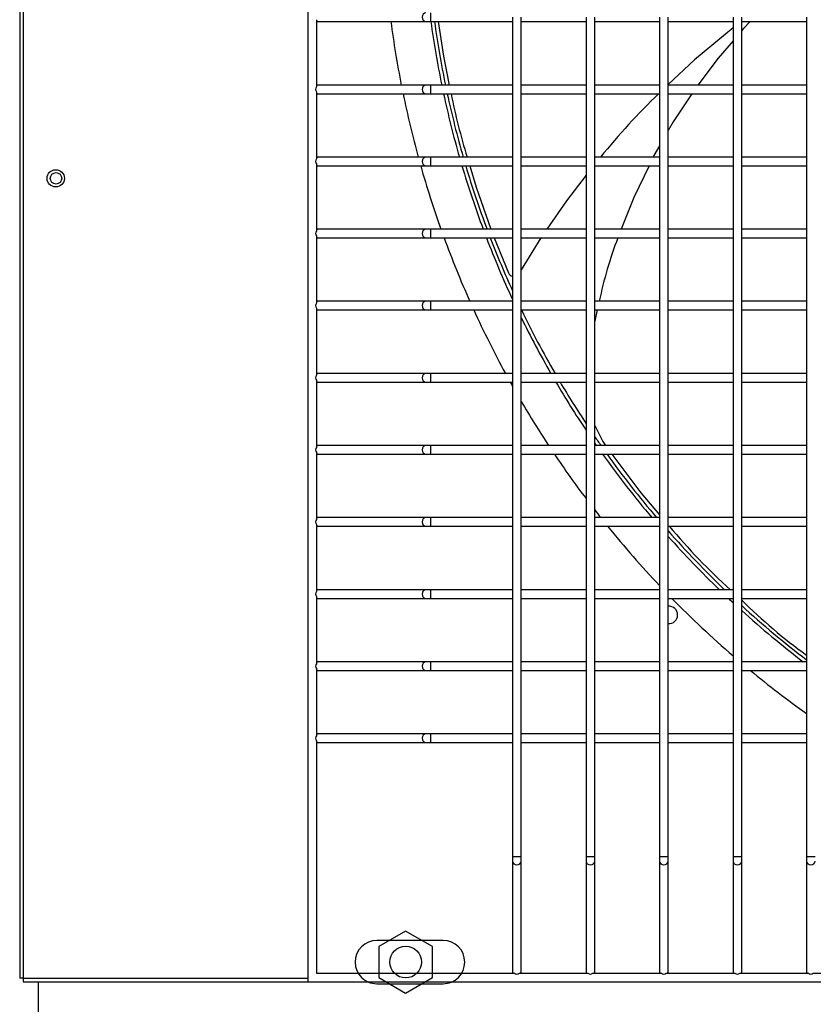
# Model space of a CAD drawing. Extents: x -90708 to 277869, y -117 to 207445.
# Tile 132 of 233: x -77006 to -76730, y 126710 to 127051. Entities that reach past the tile are written whole.
import ezdxf

# ---------------------------------------------------------------- set-up
doc = ezdxf.new("R2010")
doc.units = 0
doc.header["$MEASUREMENT"] = 0
doc.layers.add('ARQ - EQUIPO CONDENSADORA', color=40, linetype='CONTINUOUS')
doc.layers.add('ARQ-TEXTO4', color=4, linetype='CONTINUOUS')

msp = doc.modelspace()

# ---------------------------------------------------------------- linework, layer by layer
at = {"layer": 'ARQ - EQUIPO CONDENSADORA', "linetype": 'Continuous'}
for p, q in [((-77005.694, 127472.923), (-77005.694, 126718.925)), ((-77004.444, 127472.923), (-77004.444, 126718.925)), ((-76905.694, 127473.674), (-76905.694, 126717.674)), ((-76902.694, 127051.325), (-76902.694, 127028.024)), ((-76863.118, 127053.674), (-76863.118, 127050.674)), ((-76834.694, 127052.175), (-76834.694, 127027.175)), ((-76831.694, 127027.174), (-76831.694, 127052.174)), ((-76809.194, 127052.175), (-76809.194, 127027.175)), ((-76806.194, 127027.174), (-76806.194, 127052.174)), ((-76783.694, 127052.175), (-76783.694, 127027.175)), ((-76780.694, 127027.174), (-76780.694, 127052.174)), ((-76758.194, 127052.175), (-76758.194, 127027.175)), ((-76755.194, 127027.174), (-76755.194, 127052.174)), ((-76732.694, 127052.175), (-76732.694, 127027.175)), ((-76902.694, 127050.674), (-76902.194, 127050.674)), ((-76902.194, 127050.674), (-76864.795, 127050.674)), ((-76864.795, 127050.674), (-76863.118, 127050.674)), ((-76863.118, 127050.674), (-76834.694, 127050.674)), ((-76831.694, 127050.674), (-76809.194, 127050.674)), ((-76806.194, 127050.674), (-76783.694, 127050.674)), ((-76780.694, 127050.674), (-76758.194, 127050.674)), ((-76755.194, 127050.674), (-76732.694, 127050.674)), ((-76902.194, 127028.674), (-76902.694, 127028.674)), ((-76864.795, 127028.674), (-76902.194, 127028.674)), ((-76863.118, 127028.674), (-76864.795, 127028.674)), ((-76834.694, 127028.674), (-76863.118, 127028.674)), ((-76863.118, 127028.674), (-76863.118, 127025.674)), ((-76834.694, 127027.175), (-76834.694, 127002.175)), ((-76809.194, 127028.674), (-76831.694, 127028.674)), ((-76831.694, 127002.174), (-76831.694, 127027.174)), ((-76809.194, 127027.175), (-76809.194, 127002.175)), ((-76783.694, 127028.674), (-76806.194, 127028.674)), ((-76806.194, 127002.174), (-76806.194, 127027.174)), ((-76783.694, 127027.175), (-76783.694, 127002.175)), ((-76758.194, 127028.674), (-76780.694, 127028.674)), ((-76780.694, 127002.174), (-76780.694, 127027.174)), ((-76758.194, 127027.175), (-76758.194, 127002.175)), ((-76732.694, 127028.674), (-76755.194, 127028.674)), ((-76755.194, 127002.174), (-76755.194, 127027.174)), ((-76732.694, 127027.175), (-76732.694, 127002.175)), ((-76902.694, 127026.325), (-76902.694, 127003.024)), ((-76902.694, 127025.674), (-76902.194, 127025.674)), ((-76902.194, 127025.674), (-76864.795, 127025.674)), ((-76864.795, 127025.674), (-76863.118, 127025.674)), ((-76863.118, 127025.674), (-76834.694, 127025.674)), ((-76831.694, 127025.674), (-76809.194, 127025.674)), ((-76806.194, 127025.674), (-76783.694, 127025.674)), ((-76780.694, 127025.674), (-76758.194, 127025.674)), ((-76755.194, 127025.674), (-76732.694, 127025.674)), ((-76902.194, 127003.674), (-76902.694, 127003.674)), ((-76864.795, 127003.674), (-76902.194, 127003.674)), ((-76863.118, 127003.674), (-76864.795, 127003.674)), ((-76834.694, 127003.674), (-76863.118, 127003.674)), ((-76863.118, 127003.674), (-76863.118, 127000.674)), ((-76809.194, 127003.674), (-76831.694, 127003.674)), ((-76783.694, 127003.674), (-76806.194, 127003.674)), ((-76758.194, 127003.674), (-76780.694, 127003.674)), ((-76732.694, 127003.674), (-76755.194, 127003.674)), ((-76902.694, 127001.325), (-76902.694, 126978.024)), ((-76902.694, 127000.674), (-76902.194, 127000.674)), ((-76902.194, 127000.674), (-76864.795, 127000.674)), ((-76864.795, 127000.674), (-76863.118, 127000.674)), ((-76863.118, 127000.674), (-76834.694, 127000.674)), ((-76834.694, 127002.175), (-76834.694, 126977.175)), ((-76831.694, 126977.174), (-76831.694, 127002.174)), ((-76831.694, 127000.674), (-76809.194, 127000.674)), ((-76809.194, 127002.175), (-76809.194, 126977.175)), ((-76806.194, 126977.174), (-76806.194, 127002.174)), ((-76806.194, 127000.674), (-76783.694, 127000.674)), ((-76783.694, 127002.175), (-76783.694, 126977.175)), ((-76780.694, 126977.174), (-76780.694, 127002.174)), ((-76780.694, 127000.674), (-76758.194, 127000.674)), ((-76758.194, 127002.175), (-76758.194, 126977.175)), ((-76755.194, 126977.174), (-76755.194, 127002.174)), ((-76755.194, 127000.674), (-76732.694, 127000.674)), ((-76732.694, 127002.175), (-76732.694, 126977.175)), ((-76902.194, 126978.674), (-76902.694, 126978.674)), ((-76902.694, 126976.325), (-76902.694, 126953.024)), ((-76864.795, 126978.674), (-76902.194, 126978.674)), ((-76863.118, 126978.674), (-76864.795, 126978.674)), ((-76834.694, 126978.674), (-76863.118, 126978.674)), ((-76863.118, 126978.674), (-76863.118, 126975.674)), ((-76834.694, 126977.175), (-76834.694, 126952.175)), ((-76809.194, 126978.674), (-76831.694, 126978.674)), ((-76831.694, 126952.174), (-76831.694, 126977.174)), ((-76809.194, 126977.175), (-76809.194, 126952.175)), ((-76783.694, 126978.674), (-76806.194, 126978.674)), ((-76806.194, 126952.174), (-76806.194, 126977.174)), ((-76783.694, 126977.175), (-76783.694, 126952.175)), ((-76758.194, 126978.674), (-76780.694, 126978.674)), ((-76780.694, 126952.174), (-76780.694, 126977.174)), ((-76758.194, 126977.175), (-76758.194, 126952.175)), ((-76732.694, 126978.674), (-76755.194, 126978.674)), ((-76755.194, 126952.174), (-76755.194, 126977.174)), ((-76732.694, 126977.175), (-76732.694, 126952.175)), ((-76902.694, 126975.674), (-76902.194, 126975.674)), ((-76902.194, 126975.674), (-76864.795, 126975.674)), ((-76864.795, 126975.674), (-76863.118, 126975.674)), ((-76863.118, 126975.674), (-76834.694, 126975.674)), ((-76841.019, 126975.674), (-76836.088, 126963.507)), ((-76831.694, 126975.674), (-76809.194, 126975.674)), ((-76824.859, 126975.674), (-76831.694, 126964.637)), ((-76806.194, 126975.674), (-76783.694, 126975.674)), ((-76780.694, 126975.674), (-76758.194, 126975.674)), ((-76755.194, 126975.674), (-76732.694, 126975.674)), ((-76902.194, 126953.674), (-76902.694, 126953.674)), ((-76864.795, 126953.674), (-76902.194, 126953.674)), ((-76863.118, 126953.674), (-76864.795, 126953.674)), ((-76834.694, 126953.674), (-76863.118, 126953.674)), ((-76863.118, 126953.674), (-76863.118, 126950.674)), ((-76834.694, 126952.175), (-76834.694, 126927.175)), ((-76809.194, 126953.674), (-76831.694, 126953.674)), ((-76831.694, 126927.174), (-76831.694, 126952.174)), ((-76809.194, 126952.175), (-76809.194, 126927.175)), ((-76783.694, 126953.674), (-76806.194, 126953.674)), ((-76806.194, 126927.174), (-76806.194, 126952.174)), ((-76783.694, 126952.175), (-76783.694, 126927.175)), ((-76758.194, 126953.674), (-76780.694, 126953.674)), ((-76780.694, 126927.174), (-76780.694, 126952.174)), ((-76758.194, 126952.175), (-76758.194, 126927.175)), ((-76732.694, 126953.674), (-76755.194, 126953.674)), ((-76755.194, 126927.174), (-76755.194, 126952.174)), ((-76732.694, 126952.175), (-76732.694, 126927.175)), ((-76902.694, 126951.325), (-76902.694, 126928.024)), ((-76902.694, 126950.674), (-76902.194, 126950.674)), ((-76902.194, 126950.674), (-76864.795, 126950.674)), ((-76864.795, 126950.674), (-76863.118, 126950.674)), ((-76863.118, 126950.674), (-76834.694, 126950.674)), ((-76831.694, 126950.674), (-76809.194, 126950.674)), ((-76806.194, 126950.674), (-76783.694, 126950.674)), ((-76805.31, 126950.674), (-76806.194, 126946.847)), ((-76780.694, 126950.674), (-76758.194, 126950.674)), ((-76755.194, 126950.674), (-76732.694, 126950.674)), ((-76902.194, 126928.674), (-76902.694, 126928.674)), ((-76864.795, 126928.674), (-76902.194, 126928.674)), ((-76863.118, 126928.674), (-76864.795, 126928.674)), ((-76834.694, 126928.674), (-76863.118, 126928.674)), ((-76863.118, 126928.674), (-76863.118, 126925.674)), ((-76809.194, 126928.674), (-76831.694, 126928.674)), ((-76783.694, 126928.674), (-76806.194, 126928.674)), ((-76758.194, 126928.674), (-76780.694, 126928.674)), ((-76732.694, 126928.674), (-76755.194, 126928.674)), ((-76902.694, 126926.325), (-76902.694, 126903.024)), ((-76902.694, 126925.674), (-76902.194, 126925.674)), ((-76902.194, 126925.674), (-76864.795, 126925.674)), ((-76864.795, 126925.674), (-76863.118, 126925.674)), ((-76863.118, 126925.674), (-76834.694, 126925.674)), ((-76834.694, 126927.175), (-76834.694, 126902.175)), ((-76831.694, 126902.174), (-76831.694, 126927.174)), ((-76831.694, 126925.674), (-76809.194, 126925.674)), ((-76809.194, 126927.175), (-76809.194, 126902.175)), ((-76809.159, 126925.674), (-76809.194, 126924.862)), ((-76806.194, 126902.174), (-76806.194, 126927.174)), ((-76806.194, 126925.674), (-76783.694, 126925.674)), ((-76783.694, 126927.175), (-76783.694, 126902.175)), ((-76780.694, 126902.174), (-76780.694, 126927.174)), ((-76780.694, 126925.674), (-76758.194, 126925.674)), ((-76758.194, 126927.175), (-76758.194, 126902.175)), ((-76755.194, 126902.174), (-76755.194, 126927.174)), ((-76755.194, 126925.674), (-76732.694, 126925.674)), ((-76732.694, 126927.175), (-76732.694, 126902.175)), ((-76902.194, 126903.674), (-76902.694, 126903.674)), ((-76902.694, 126901.325), (-76902.694, 126878.024)), ((-76864.795, 126903.674), (-76902.194, 126903.674)), ((-76863.118, 126903.674), (-76864.795, 126903.674)), ((-76834.694, 126903.674), (-76863.118, 126903.674)), ((-76863.118, 126903.674), (-76863.118, 126900.674)), ((-76834.694, 126902.175), (-76834.694, 126877.175)), ((-76809.194, 126903.674), (-76831.694, 126903.674)), ((-76831.694, 126877.174), (-76831.694, 126902.174)), ((-76809.194, 126902.175), (-76809.194, 126877.175)), ((-76783.694, 126903.674), (-76806.194, 126903.674)), ((-76806.194, 126877.174), (-76806.194, 126902.174)), ((-76783.694, 126902.175), (-76783.694, 126877.175)), ((-76758.194, 126903.674), (-76780.694, 126903.674)), ((-76780.694, 126877.174), (-76780.694, 126902.174)), ((-76758.194, 126902.175), (-76758.194, 126877.175)), ((-76732.694, 126903.674), (-76755.194, 126903.674)), ((-76755.194, 126877.174), (-76755.194, 126902.174)), ((-76732.694, 126902.175), (-76732.694, 126877.175)), ((-76902.694, 126900.674), (-76902.194, 126900.674)), ((-76902.194, 126900.674), (-76864.795, 126900.674)), ((-76864.795, 126900.674), (-76863.118, 126900.674)), ((-76863.118, 126900.674), (-76834.694, 126900.674)), ((-76831.694, 126900.674), (-76809.194, 126900.674)), ((-76806.194, 126900.674), (-76783.694, 126900.674)), ((-76780.694, 126900.674), (-76758.194, 126900.674)), ((-76755.194, 126900.674), (-76732.694, 126900.674)), ((-76902.194, 126878.674), (-76902.694, 126878.674)), ((-76864.795, 126878.674), (-76902.194, 126878.674)), ((-76863.118, 126878.674), (-76864.795, 126878.674)), ((-76834.694, 126878.674), (-76863.118, 126878.674)), ((-76863.118, 126878.674), (-76863.118, 126875.674)), ((-76834.694, 126877.175), (-76834.694, 126852.175)), ((-76809.194, 126878.674), (-76831.694, 126878.674)), ((-76831.694, 126852.174), (-76831.694, 126877.174)), ((-76809.194, 126877.175), (-76809.194, 126852.175)), ((-76783.694, 126878.674), (-76806.194, 126878.674)), ((-76806.194, 126852.174), (-76806.194, 126877.174)), ((-76783.694, 126877.175), (-76783.694, 126852.175)), ((-76758.194, 126878.674), (-76780.694, 126878.674)), ((-76780.694, 126852.174), (-76780.694, 126877.174)), ((-76758.194, 126877.175), (-76758.194, 126852.175)), ((-76732.694, 126878.674), (-76755.194, 126878.674)), ((-76755.194, 126852.174), (-76755.194, 126877.174)), ((-76732.694, 126877.175), (-76732.694, 126852.175)), ((-76902.694, 126876.325), (-76902.694, 126853.024)), ((-76902.694, 126875.674), (-76902.194, 126875.674)), ((-76902.194, 126875.674), (-76864.795, 126875.674)), ((-76864.795, 126875.674), (-76863.118, 126875.674)), ((-76863.118, 126875.674), (-76834.694, 126875.674)), ((-76831.694, 126875.674), (-76809.194, 126875.674)), ((-76806.194, 126875.674), (-76783.694, 126875.674)), ((-76780.694, 126875.674), (-76758.194, 126875.674)), ((-76755.194, 126875.674), (-76732.694, 126875.674)), ((-76902.194, 126853.674), (-76902.694, 126853.674)), ((-76864.795, 126853.674), (-76902.194, 126853.674)), ((-76863.118, 126853.674), (-76864.795, 126853.674)), ((-76834.694, 126853.674), (-76863.118, 126853.674)), ((-76863.118, 126853.674), (-76863.118, 126850.674)), ((-76809.194, 126853.674), (-76831.694, 126853.674)), ((-76783.694, 126853.674), (-76806.194, 126853.674)), ((-76758.194, 126853.674), (-76780.694, 126853.674)), ((-76732.694, 126853.674), (-76755.194, 126853.674)), ((-76902.694, 126851.325), (-76902.694, 126828.024)), ((-76902.694, 126850.674), (-76902.194, 126850.674)), ((-76902.194, 126850.674), (-76864.795, 126850.674)), ((-76864.795, 126850.674), (-76863.118, 126850.674)), ((-76863.118, 126850.674), (-76834.694, 126850.674)), ((-76834.694, 126852.175), (-76834.694, 126827.175)), ((-76831.694, 126827.174), (-76831.694, 126852.174)), ((-76831.694, 126850.674), (-76809.194, 126850.674)), ((-76809.194, 126852.175), (-76809.194, 126827.175)), ((-76806.194, 126827.174), (-76806.194, 126852.174)), ((-76806.194, 126850.674), (-76783.694, 126850.674)), ((-76783.694, 126852.175), (-76783.694, 126827.175)), ((-76780.694, 126827.174), (-76780.694, 126852.174)), ((-76780.694, 126850.674), (-76758.194, 126850.674)), ((-76758.194, 126852.175), (-76758.194, 126827.175)), ((-76755.194, 126827.174), (-76755.194, 126852.174)), ((-76755.194, 126850.674), (-76732.694, 126850.674)), ((-76732.694, 126852.175), (-76732.694, 126827.175)), ((-76902.194, 126828.674), (-76902.694, 126828.674)), ((-76902.694, 126826.325), (-76902.694, 126803.024)), ((-76902.694, 126825.674), (-76902.194, 126825.674)), ((-76864.795, 126828.674), (-76902.194, 126828.674)), ((-76902.194, 126825.674), (-76864.795, 126825.674)), ((-76863.118, 126828.674), (-76864.795, 126828.674)), ((-76864.795, 126825.674), (-76863.118, 126825.674)), ((-76834.694, 126828.674), (-76863.118, 126828.674)), ((-76863.118, 126828.674), (-76863.118, 126825.674)), ((-76863.118, 126825.674), (-76834.694, 126825.674)), ((-76834.694, 126827.175), (-76834.694, 126802.175)), ((-76809.194, 126828.674), (-76831.694, 126828.674)), ((-76831.694, 126802.174), (-76831.694, 126827.174)), ((-76831.694, 126825.674), (-76809.194, 126825.674)), ((-76809.194, 126827.175), (-76809.194, 126802.175)), ((-76783.694, 126828.674), (-76806.194, 126828.674)), ((-76806.194, 126802.174), (-76806.194, 126827.174)), ((-76806.194, 126825.674), (-76783.694, 126825.674)), ((-76783.694, 126827.175), (-76783.694, 126802.175)), ((-76758.194, 126828.674), (-76780.694, 126828.674)), ((-76780.694, 126802.174), (-76780.694, 126827.174)), ((-76780.694, 126825.674), (-76758.194, 126825.674)), ((-76758.194, 126827.175), (-76758.194, 126802.175)), ((-76732.694, 126828.674), (-76755.194, 126828.674)), ((-76755.194, 126802.174), (-76755.194, 126827.174)), ((-76755.194, 126825.674), (-76732.694, 126825.674)), ((-76732.694, 126827.175), (-76732.694, 126802.175)), ((-76902.194, 126803.674), (-76902.694, 126803.674)), ((-76864.795, 126803.674), (-76902.194, 126803.674)), ((-76863.118, 126803.674), (-76864.795, 126803.674)), ((-76834.694, 126803.674), (-76863.118, 126803.674)), ((-76863.118, 126803.674), (-76863.118, 126800.674)), ((-76834.694, 126802.175), (-76834.694, 126761.224)), ((-76809.194, 126803.674), (-76831.694, 126803.674)), ((-76831.694, 126761.224), (-76831.694, 126802.174)), ((-76809.194, 126802.175), (-76809.194, 126761.224)), ((-76783.694, 126803.674), (-76806.194, 126803.674)), ((-76806.194, 126761.224), (-76806.194, 126802.174)), ((-76783.694, 126802.175), (-76783.694, 126761.224)), ((-76758.194, 126803.674), (-76780.694, 126803.674)), ((-76780.694, 126761.224), (-76780.694, 126802.174)), ((-76758.194, 126802.175), (-76758.194, 126761.224)), ((-76732.694, 126803.674), (-76755.194, 126803.674)), ((-76755.194, 126761.224), (-76755.194, 126802.174)), ((-76732.694, 126802.175), (-76732.694, 126761.224)), ((-76902.694, 126801.325), (-76902.694, 126720.674)), ((-76902.694, 126800.674), (-76902.194, 126800.674)), ((-76902.194, 126800.674), (-76864.795, 126800.674)), ((-76864.795, 126800.674), (-76863.118, 126800.674)), ((-76863.118, 126800.674), (-76834.694, 126800.674)), ((-76831.694, 126800.674), (-76809.194, 126800.674)), ((-76806.194, 126800.674), (-76783.694, 126800.674)), ((-76780.694, 126800.674), (-76758.194, 126800.674)), ((-76755.194, 126800.674), (-76732.694, 126800.674)), ((-76834.694, 126761.224), (-76834.694, 126759.547)), ((-76834.694, 126761.224), (-76833.194, 126761.224)), ((-76833.194, 126761.224), (-76831.694, 126761.224)), ((-76831.694, 126759.547), (-76831.694, 126761.224)), ((-76809.194, 126761.224), (-76809.194, 126759.547)), ((-76809.194, 126761.224), (-76807.694, 126761.224)), ((-76807.694, 126761.224), (-76806.194, 126761.224)), ((-76806.194, 126759.547), (-76806.194, 126761.224)), ((-76783.694, 126761.224), (-76783.694, 126759.547)), ((-76783.694, 126761.224), (-76782.194, 126761.224)), ((-76782.194, 126761.224), (-76780.694, 126761.224)), ((-76780.694, 126759.547), (-76780.694, 126761.224)), ((-76758.194, 126761.224), (-76758.194, 126759.547)), ((-76758.194, 126761.224), (-76756.694, 126761.224)), ((-76756.694, 126761.224), (-76755.194, 126761.224)), ((-76755.194, 126759.547), (-76755.194, 126761.224)), ((-76732.694, 126761.224), (-76732.694, 126759.547)), ((-76732.694, 126761.224), (-76731.194, 126761.224)), ((-76731.194, 126761.224), (-76729.694, 126761.224)), ((-76834.694, 126759.547), (-76834.694, 126721.174)), ((-76831.694, 126721.174), (-76831.694, 126759.547)), ((-76809.194, 126759.547), (-76809.194, 126721.174)), ((-76806.194, 126721.174), (-76806.194, 126759.547)), ((-76783.694, 126759.547), (-76783.694, 126721.174)), ((-76780.694, 126721.174), (-76780.694, 126759.547)), ((-76758.194, 126759.547), (-76758.194, 126721.174)), ((-76755.194, 126721.174), (-76755.194, 126759.547)), ((-76732.694, 126759.547), (-76732.694, 126721.174)), ((-76858.793, 126732.062), (-76881.793, 126732.062)), ((-76902.694, 126720.674), (-76834.043, 126720.674)), ((-76834.694, 126721.174), (-76834.694, 126720.674)), ((-76832.344, 126720.674), (-76808.543, 126720.674)), ((-76831.694, 126720.674), (-76831.694, 126721.174)), ((-76809.194, 126721.174), (-76809.194, 126720.674)), ((-76806.844, 126720.674), (-76783.043, 126720.674)), ((-76806.194, 126720.674), (-76806.194, 126721.174)), ((-76783.694, 126721.174), (-76783.694, 126720.674)), ((-76781.344, 126720.674), (-76757.543, 126720.674)), ((-76780.694, 126720.674), (-76780.694, 126721.174)), ((-76758.194, 126721.174), (-76758.194, 126720.674)), ((-76755.844, 126720.674), (-76732.043, 126720.674)), ((-76755.194, 126720.674), (-76755.194, 126721.174)), ((-76732.694, 126721.174), (-76732.694, 126720.674)), ((-76730.344, 126720.674), (-76706.543, 126720.674)), ((-77004.444, 126718.925), (-77005.694, 126718.925)), ((-77004.444, 126718.925), (-77004.444, 126717.674)), ((-77004.444, 126718.925), (-77004.444, 126718.925)), ((-77004.444, 126718.925), (-76905.694, 126718.925)), ((-77004.444, 126717.674), (-76905.694, 126717.674)), ((-76999.293, 126717.674), (-76999.293, 126706.012)), ((-76905.694, 126717.674), (-76149.694, 126717.674)), ((-76881.793, 126717.062), (-76858.793, 126717.062)), ((-76881.793, 126717.062), (-76858.793, 126717.062))]:
    msp.add_line(p, q, dxfattribs=at)
at = {"layer": 'ARQ - EQUIPO CONDENSADORA', "linetype": 'Continuous', "flags": 128}
for points in [[(-76864.795, 127053.674), (-76865.276, 127053.56), (-76865.685, 127053.235), (-76865.957, 127052.748), (-76866.053, 127052.174), (-76865.957, 127051.6), (-76865.685, 127051.113), (-76865.276, 127050.788), (-76864.795, 127050.674), (-76864.795, 127050.674)], [(-76860.459, 127050.674), (-76858.633, 127038.672), (-76856.636, 127028.674)], [(-76758.194, 127048.52), (-76771.61, 127037.355), (-76780.694, 127028.831)], [(-76752.241, 127050.674), (-76754.617, 127048.224), (-76755.194, 127047.549)], [(-76758.194, 127044.039), (-76763.399, 127037.948), (-76770.376, 127028.674)], [(-76864.795, 127028.674), (-76865.276, 127028.56), (-76865.685, 127028.235), (-76865.957, 127027.748), (-76866.053, 127027.174), (-76865.957, 127026.6), (-76865.685, 127026.113), (-76865.276, 127025.788), (-76864.795, 127025.674), (-76864.795, 127025.674)], [(-76772.498, 127025.674), (-76778.966, 127015.864), (-76780.694, 127012.847)], [(-76783.694, 127007.608), (-76785.637, 127004.215), (-76785.898, 127003.674)], [(-76864.795, 127003.674), (-76865.276, 127003.56), (-76865.685, 127003.235), (-76865.957, 127002.748), (-76866.053, 127002.174), (-76865.957, 127001.6), (-76865.685, 127001.113), (-76865.276, 127000.788), (-76864.795, 127000.674), (-76864.795, 127000.674)], [(-76849.545, 127000.674), (-76847.324, 126993.24), (-76842.211, 126978.674)], [(-76787.346, 127000.674), (-76792.645, 126989.702), (-76796.985, 126978.674)], [(-76809.194, 126997.438), (-76815.991, 126988.567), (-76822.821, 126978.674)], [(-76864.795, 126978.674), (-76865.276, 126978.56), (-76865.685, 126978.235), (-76865.957, 126977.748), (-76866.053, 126977.174), (-76865.957, 126976.6), (-76865.685, 126976.113), (-76865.276, 126975.788), (-76864.795, 126975.674), (-76864.795, 126975.674)], [(-76864.795, 126953.674), (-76865.276, 126953.56), (-76865.685, 126953.235), (-76865.957, 126952.748), (-76866.053, 126952.174), (-76865.957, 126951.6), (-76865.685, 126951.113), (-76865.276, 126950.788), (-76864.795, 126950.674), (-76864.795, 126950.674)], [(-76864.795, 126928.674), (-76865.276, 126928.56), (-76865.685, 126928.235), (-76865.957, 126927.748), (-76866.053, 126927.174), (-76865.957, 126926.6), (-76865.685, 126926.113), (-76865.276, 126925.788), (-76864.795, 126925.674), (-76864.795, 126925.674)], [(-76806.194, 126910.668), (-76803.404, 126905.095), (-76802.467, 126903.674)], [(-76864.795, 126903.674), (-76865.276, 126903.56), (-76865.685, 126903.235), (-76865.957, 126902.748), (-76866.053, 126902.174), (-76865.957, 126901.6), (-76865.685, 126901.113), (-76865.276, 126900.788), (-76864.795, 126900.674), (-76864.795, 126900.674)], [(-76800.29, 126900.674), (-76790.16, 126887.246), (-76783.694, 126879.638)], [(-76864.795, 126878.674), (-76865.276, 126878.56), (-76865.685, 126878.235), (-76865.957, 126877.748), (-76866.053, 126877.174), (-76865.957, 126876.6), (-76865.685, 126876.113), (-76865.276, 126875.788), (-76864.795, 126875.674), (-76864.795, 126875.674)], [(-76864.795, 126853.674), (-76865.276, 126853.56), (-76865.685, 126853.235), (-76865.957, 126852.748), (-76866.053, 126852.174), (-76865.957, 126851.6), (-76865.685, 126851.113), (-76865.276, 126850.788), (-76864.795, 126850.674), (-76864.795, 126850.674)], [(-76864.795, 126828.674), (-76865.276, 126828.56), (-76865.685, 126828.235), (-76865.957, 126827.748), (-76866.053, 126827.174), (-76865.957, 126826.6), (-76865.685, 126826.113), (-76865.276, 126825.788), (-76864.795, 126825.674), (-76864.795, 126825.674)], [(-76864.795, 126803.674), (-76865.276, 126803.56), (-76865.685, 126803.235), (-76865.957, 126802.748), (-76866.053, 126802.174), (-76865.957, 126801.6), (-76865.685, 126801.113), (-76865.276, 126800.788), (-76864.795, 126800.674), (-76864.795, 126800.674)], [(-76834.694, 126759.547), (-76834.58, 126759.066), (-76834.255, 126758.658), (-76833.768, 126758.385), (-76833.194, 126758.289)], [(-76833.194, 126758.289), (-76832.62, 126758.385), (-76832.133, 126758.658), (-76831.808, 126759.066), (-76831.694, 126759.547)], [(-76809.194, 126759.547), (-76809.08, 126759.066), (-76808.755, 126758.658), (-76808.268, 126758.385), (-76807.694, 126758.289)], [(-76807.694, 126758.289), (-76807.12, 126758.385), (-76806.633, 126758.658), (-76806.308, 126759.066), (-76806.194, 126759.547)], [(-76783.694, 126759.547), (-76783.58, 126759.066), (-76783.255, 126758.658), (-76782.768, 126758.385), (-76782.194, 126758.289)], [(-76782.194, 126758.289), (-76781.62, 126758.385), (-76781.133, 126758.658), (-76780.808, 126759.066), (-76780.694, 126759.547)], [(-76758.194, 126759.547), (-76758.08, 126759.066), (-76757.755, 126758.658), (-76757.268, 126758.385), (-76756.694, 126758.289)], [(-76756.694, 126758.289), (-76756.12, 126758.385), (-76755.633, 126758.658), (-76755.308, 126759.066), (-76755.194, 126759.547)], [(-76732.694, 126759.547), (-76732.58, 126759.066), (-76732.255, 126758.658), (-76731.768, 126758.385), (-76731.194, 126758.289)], [(-76731.194, 126758.289), (-76730.62, 126758.385), (-76730.133, 126758.658), (-76729.808, 126759.066), (-76729.694, 126759.547)]]:
    msp.add_lwpolyline(points, dxfattribs=at)
at = {"layer": 'ARQ - EQUIPO CONDENSADORA', "linetype": 'Continuous'}
for centre, radius in [((-76993.193, 126996.313), 3), ((-76993.092, 126996.314), 2)]:
    msp.add_circle(centre, radius, dxfattribs=at)
for centre, radius, start, end in [((-76902.15, 127051.298), 0.625, 209.4935, 265.92861), ((-76528.693, 127096.673), 351.25, 187.52496, 191.16245), ((-76528.693, 127096.673), 337.5, 187.83341, 191.62343), ((-76528.693, 127096.673), 336.25, 187.86272, 191.66725), ((-76901.704, 127027.174), 1.305, 139.37511, 220.62489), ((-76902.15, 127028.05), 0.625, 94.07139, 150.5065), ((-76902.15, 127026.298), 0.625, 209.4935, 265.92861), ((-76528.693, 127096.673), 351.25, 191.66168, 195.35304), ((-76528.693, 127096.673), 337.5, 192.14388, 195.99495), ((-76528.693, 127096.673), 336.25, 192.18972, 196.05601), ((-76644.878, 127067.669), 215.294, 191.24824, 197.29226), ((-76604.058, 126841.098), 257.815, 134.28099, 140.90619), ((-76902.15, 127003.05), 0.625, 94.07139, 150.5065), ((-76901.704, 127002.174), 1.305, 139.37511, 220.62489), ((-76902.15, 127001.298), 0.625, 209.49351, 265.92861), ((-76528.693, 127096.673), 351.25, 195.86113, 199.62972), ((-76528.693, 127096.673), 337.5, 196.52547, 200.46448), ((-76528.693, 127096.673), 336.25, 196.58867, 200.54399), ((-76901.704, 126977.174), 1.305, 139.37511, 220.62489), ((-76902.15, 126978.05), 0.625, 94.07139, 150.50649), ((-76902.15, 126976.298), 0.625, 209.4935, 265.92861), ((-76528.693, 127096.673), 351.25, 200.15013, 204.02371), ((-76528.693, 127096.673), 337.5, 201.00906, 204.9509), ((-76528.693, 127096.673), 336.25, 201.09088, 204.4891), ((-76661.615, 126923.685), 146.113, 159.15665, 168.15609), ((-76834.324, 126964.238), 1.91, 202.49531, 258.82851), ((-76901.704, 126952.174), 1.305, 139.37511, 220.62489), ((-76902.15, 126953.05), 0.625, 94.07139, 150.50649), ((-76902.15, 126951.298), 0.625, 209.49351, 265.92861), ((-76528.693, 127096.673), 351.25, 204.5606, 208.57371), ((-76528.693, 127096.673), 336.25, 205.73426, 209.97521), ((-76528.693, 127096.673), 337.5, 206.13213, 209.85289), ((-76902.15, 126928.05), 0.625, 94.07139, 150.5065), ((-76901.704, 126927.174), 1.305, 139.37511, 220.62489), ((-76902.15, 126926.298), 0.625, 209.4935, 265.92861), ((-76528.693, 127096.673), 351.25, 209.13243, 209.40427), ((-76528.693, 127096.673), 337.5, 210.44186, 213.78665), ((-76528.693, 127096.673), 336.25, 210.56711, 213.46699), ((-76528.693, 127096.673), 351.25, 210.38611, 213.3302), ((-76528.693, 127096.673), 336.25, 214.38293, 215.02786), ((-76528.693, 127096.673), 337.5, 214.69183, 214.87926), ((-76901.704, 126902.174), 1.305, 139.37511, 220.62489), ((-76902.15, 126903.05), 0.625, 94.07139, 150.50649), ((-76902.15, 126901.298), 0.625, 209.4935, 265.92861), ((-76528.693, 127096.673), 351.25, 213.91789, 217.00535), ((-76528.693, 127096.673), 337.5, 215.50245, 220.23491), ((-76528.693, 127096.673), 336.25, 215.65454, 220.41537), ((-76528.693, 127096.673), 351.25, 217.8109, 218.36272), ((-76901.704, 126877.174), 1.305, 139.37511, 220.62489), ((-76902.15, 126878.05), 0.625, 94.07139, 150.50649), ((-76902.15, 126876.298), 0.625, 209.4935, 265.92861), ((-76528.693, 127096.673), 351.25, 218.98955, 223.44944), ((-76528.693, 127096.673), 336.25, 221.45764, 226.27566), ((-76610.631, 127018.093), 221.539, 220.00563, 227.91645), ((-76528.693, 127096.673), 337.5, 221.69729, 226.05424), ((-76901.704, 126852.174), 1.305, 139.37511, 220.62489), ((-76902.15, 126853.05), 0.625, 94.07139, 150.5065), ((-76902.15, 126851.298), 0.625, 209.49351, 265.92861), ((-76528.693, 127096.673), 351.25, 224.45533, 229.2028), ((-76528.693, 127096.673), 337.5, 226.79308, 227.15613), ((-76622.156, 126984.458), 189.128, 225.29738, 234.23514), ((-76780.423, 126844.943), 3, 0, 95.18251), ((-76528.693, 127096.673), 336.25, 227.65378, 232.64913), ((-76528.693, 127096.673), 337.5, 227.84689, 232.56761), ((-76780.423, 126844.943), 3, 264.81749, 0), ((-76901.704, 126827.174), 1.305, 139.37511, 220.62489), ((-76902.15, 126828.05), 0.625, 94.07139, 150.5065), ((-76902.15, 126826.298), 0.625, 209.4935, 265.92861), ((-76528.693, 127096.673), 351.25, 230.49125, 234.49417), ((-76901.704, 126802.174), 1.305, 139.37511, 220.62489), ((-76902.15, 126803.05), 0.625, 94.07139, 150.50649), ((-76902.15, 126801.298), 0.625, 209.4935, 265.92861), ((-76881.793, 126724.562), 7.5, 90, 270), ((-76858.793, 126724.562), 7.5, 270, 90), ((-76834.07, 126721.218), 0.625, 184.0714, 240.50649), ((-76833.194, 126721.664), 1.305, 229.37511, 310.62489), ((-76832.318, 126721.218), 0.625, 299.4935, 355.92861), ((-76808.57, 126721.218), 0.625, 184.0714, 240.5065), ((-76807.694, 126721.664), 1.305, 229.37511, 310.62489), ((-76806.818, 126721.218), 0.625, 299.4935, 355.92861), ((-76783.07, 126721.218), 0.625, 184.0714, 240.5065), ((-76782.194, 126721.664), 1.305, 229.37511, 310.62489), ((-76781.318, 126721.218), 0.625, 299.4935, 355.92861), ((-76757.57, 126721.218), 0.625, 184.0714, 240.5065), ((-76756.694, 126721.664), 1.305, 229.37511, 310.62489), ((-76755.818, 126721.218), 0.625, 299.4935, 355.92861), ((-76732.07, 126721.218), 0.625, 184.0714, 240.5065), ((-76731.194, 126721.664), 1.305, 229.37511, 310.62489), ((-76881.793, 126724.562), 7.5, 246.69328, 270), ((-76858.793, 126724.562), 7.5, 270, 293.30672)]:
    msp.add_arc(centre, radius, start, end, dxfattribs=at)
at = {"layer": 'ARQ-TEXTO4'}
msp.add_lwpolyline([(-76871.793, 126735.3), (-76881.092, 126729.931), (-76881.092, 126719.193), (-76871.793, 126713.825), (-76862.494, 126719.193), (-76862.494, 126729.931)], close=True, dxfattribs=at)
msp.add_circle((-76871.793, 126724.562), 5.5, dxfattribs=at)

doc.saveas('drawing.dxf')
